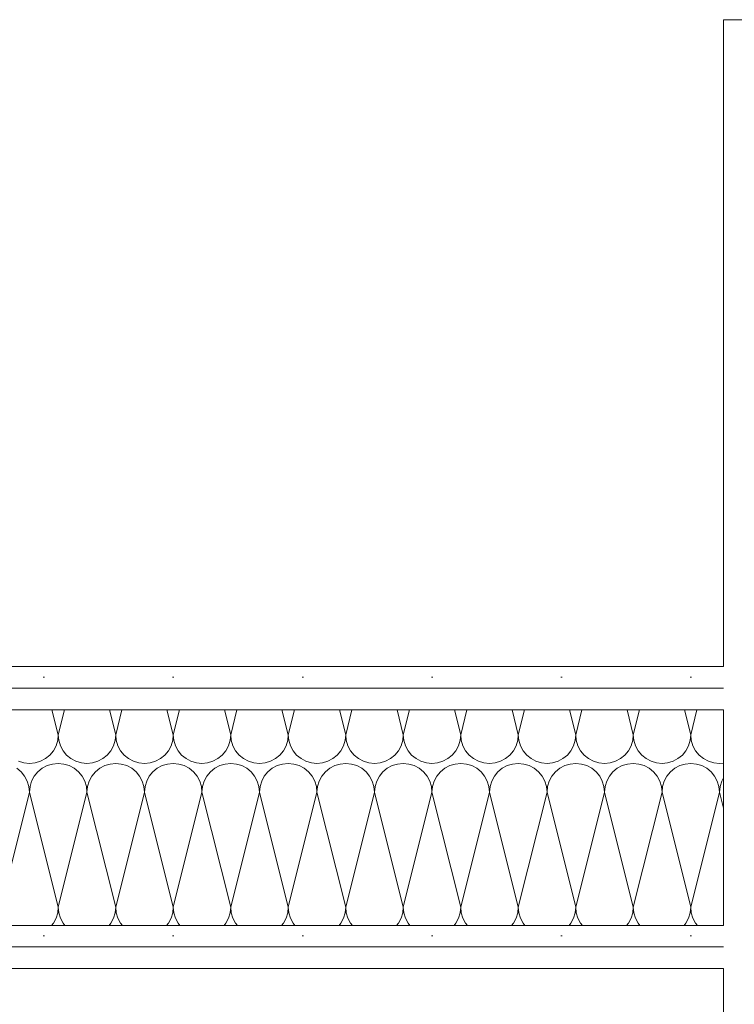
# Model space of a CAD drawing. Header units: metres. Extents: x -167 to 233, y -155 to 122.
# Tile 42 of 176: x 42.093 to 42.507, y 31.739 to 32.31. Entities that reach past the tile are written whole.
import ezdxf

# ---------------------------------------------------------------- set-up
doc = ezdxf.new("R2010")
doc.units = ezdxf.units.M
doc.header["$MEASUREMENT"] = 0
doc.layers.add('10 Wand außen', color=7, linetype='Continuous')
pattern_1 = [(0, (27236.132094, 33357.27905), (0, 0.075), [0, -0.075])]

# ---------------------------------------------------------------- blocks, each defined once
blk = doc.blocks.new('*X48', base_point=(27236.13209, 33357.27905))
at = {"layer": '10 Wand außen', "color": 8, "linetype": 'Continuous', "lineweight": 18}
for p, q in [((42.11181, 31.91018), (42.11543, 31.89572)), ((42.11904, 31.91018), (42.11543, 31.89572)), ((42.14514, 31.91018), (42.14876, 31.89572)), ((42.15238, 31.91018), (42.14876, 31.89572)), ((42.17848, 31.91018), (42.18209, 31.89572)), ((42.18571, 31.91018), (42.18209, 31.89572)), ((42.21181, 31.91018), (42.21543, 31.89572)), ((42.21904, 31.91018), (42.21543, 31.89572)), ((42.24514, 31.91018), (42.24876, 31.89572)), ((42.25238, 31.91018), (42.24876, 31.89572)), ((42.27848, 31.91018), (42.28209, 31.89572)), ((42.28571, 31.91018), (42.28209, 31.89572)), ((42.31181, 31.91018), (42.31543, 31.89572)), ((42.31904, 31.91018), (42.31543, 31.89572)), ((42.34514, 31.91018), (42.34876, 31.89572)), ((42.35238, 31.91018), (42.34876, 31.89572)), ((42.37848, 31.91018), (42.38209, 31.89572)), ((42.38571, 31.91018), (42.38209, 31.89572)), ((42.41181, 31.91018), (42.41543, 31.89572)), ((42.41904, 31.91018), (42.41543, 31.89572)), ((42.44514, 31.91018), (42.44876, 31.89572)), ((42.45238, 31.91018), (42.44876, 31.89572)), ((42.47848, 31.91018), (42.48209, 31.89572)), ((42.48571, 31.91018), (42.48209, 31.89572)), ((42.11511, 31.89246), (42.11543, 31.89572)), ((42.11543, 31.89572), (42.11575, 31.89246)), ((42.14844, 31.89246), (42.14876, 31.89572)), ((42.14876, 31.89572), (42.14908, 31.89246)), ((42.18177, 31.89246), (42.18209, 31.89572)), ((42.18209, 31.89572), (42.18241, 31.89246)), ((42.21511, 31.89246), (42.21543, 31.89572)), ((42.21543, 31.89572), (42.21575, 31.89246)), ((42.24844, 31.89246), (42.24876, 31.89572)), ((42.24876, 31.89572), (42.24908, 31.89246)), ((42.28177, 31.89246), (42.28209, 31.89572)), ((42.28209, 31.89572), (42.28241, 31.89246)), ((42.31511, 31.89246), (42.31543, 31.89572)), ((42.31543, 31.89572), (42.31575, 31.89246)), ((42.34844, 31.89246), (42.34876, 31.89572)), ((42.34876, 31.89572), (42.34908, 31.89246)), ((42.38177, 31.89246), (42.38209, 31.89572)), ((42.38209, 31.89572), (42.38241, 31.89246)), ((42.41511, 31.89246), (42.41543, 31.89572)), ((42.41543, 31.89572), (42.41575, 31.89246)), ((42.44844, 31.89246), (42.44876, 31.89572)), ((42.44876, 31.89572), (42.44908, 31.89246)), ((42.48177, 31.89246), (42.48209, 31.89572)), ((42.48209, 31.89572), (42.48241, 31.89246)), ((42.11262, 31.88646), (42.11416, 31.88934)), ((42.11416, 31.88934), (42.11511, 31.89246)), ((42.11575, 31.89246), (42.1167, 31.88934)), ((42.1167, 31.88934), (42.11824, 31.88646)), ((42.14595, 31.88646), (42.14749, 31.88934)), ((42.14749, 31.88934), (42.14844, 31.89246)), ((42.14908, 31.89246), (42.15003, 31.88934)), ((42.15003, 31.88934), (42.15157, 31.88646)), ((42.17929, 31.88646), (42.18083, 31.88934)), ((42.18083, 31.88934), (42.18177, 31.89246)), ((42.18241, 31.89246), (42.18336, 31.88934)), ((42.18336, 31.88934), (42.1849, 31.88646)), ((42.21262, 31.88646), (42.21416, 31.88934)), ((42.21416, 31.88934), (42.21511, 31.89246)), ((42.21575, 31.89246), (42.2167, 31.88934)), ((42.2167, 31.88934), (42.21824, 31.88646)), ((42.24595, 31.88646), (42.24749, 31.88934)), ((42.24749, 31.88934), (42.24844, 31.89246)), ((42.24908, 31.89246), (42.25003, 31.88934)), ((42.25003, 31.88934), (42.25157, 31.88646)), ((42.27929, 31.88646), (42.28083, 31.88934)), ((42.28083, 31.88934), (42.28177, 31.89246)), ((42.28241, 31.89246), (42.28336, 31.88934)), ((42.28336, 31.88934), (42.2849, 31.88646)), ((42.31262, 31.88646), (42.31416, 31.88934)), ((42.31416, 31.88934), (42.31511, 31.89246)), ((42.31575, 31.89246), (42.3167, 31.88934)), ((42.3167, 31.88934), (42.31824, 31.88646)), ((42.34595, 31.88646), (42.34749, 31.88934)), ((42.34749, 31.88934), (42.34844, 31.89246)), ((42.34908, 31.89246), (42.35003, 31.88934)), ((42.35003, 31.88934), (42.35157, 31.88646)), ((42.37929, 31.88646), (42.38083, 31.88934)), ((42.38083, 31.88934), (42.38177, 31.89246)), ((42.38241, 31.89246), (42.38336, 31.88934)), ((42.38336, 31.88934), (42.3849, 31.88646)), ((42.41262, 31.88646), (42.41416, 31.88934)), ((42.41416, 31.88934), (42.41511, 31.89246)), ((42.41575, 31.89246), (42.4167, 31.88934)), ((42.4167, 31.88934), (42.41824, 31.88646)), ((42.44595, 31.88646), (42.44749, 31.88934)), ((42.44749, 31.88934), (42.44844, 31.89246)), ((42.44908, 31.89246), (42.45003, 31.88934)), ((42.45003, 31.88934), (42.45157, 31.88646)), ((42.47929, 31.88646), (42.48083, 31.88934)), ((42.48083, 31.88934), (42.48177, 31.89246)), ((42.48241, 31.89246), (42.48336, 31.88934)), ((42.48336, 31.88934), (42.4849, 31.88646)), ((42.10802, 31.88186), (42.11055, 31.88393)), ((42.11055, 31.88393), (42.11262, 31.88646)), ((42.11824, 31.88646), (42.12031, 31.88393)), ((42.12031, 31.88393), (42.12283, 31.88186)), ((42.14135, 31.88186), (42.14388, 31.88393)), ((42.14388, 31.88393), (42.14595, 31.88646)), ((42.15157, 31.88646), (42.15364, 31.88393)), ((42.15364, 31.88393), (42.15617, 31.88186)), ((42.17469, 31.88186), (42.17721, 31.88393)), ((42.17721, 31.88393), (42.17929, 31.88646)), ((42.1849, 31.88646), (42.18698, 31.88393)), ((42.18698, 31.88393), (42.1895, 31.88186)), ((42.20802, 31.88186), (42.21055, 31.88393)), ((42.21055, 31.88393), (42.21262, 31.88646)), ((42.21824, 31.88646), (42.22031, 31.88393)), ((42.22031, 31.88393), (42.22283, 31.88186)), ((42.24135, 31.88186), (42.24388, 31.88393)), ((42.24388, 31.88393), (42.24595, 31.88646)), ((42.25157, 31.88646), (42.25364, 31.88393)), ((42.25364, 31.88393), (42.25617, 31.88186)), ((42.27469, 31.88186), (42.27721, 31.88393)), ((42.27721, 31.88393), (42.27929, 31.88646)), ((42.2849, 31.88646), (42.28698, 31.88393)), ((42.28698, 31.88393), (42.2895, 31.88186)), ((42.30802, 31.88186), (42.31055, 31.88393)), ((42.31055, 31.88393), (42.31262, 31.88646)), ((42.31824, 31.88646), (42.32031, 31.88393)), ((42.32031, 31.88393), (42.32283, 31.88186)), ((42.34135, 31.88186), (42.34388, 31.88393)), ((42.34388, 31.88393), (42.34595, 31.88646)), ((42.35157, 31.88646), (42.35364, 31.88393)), ((42.35364, 31.88393), (42.35617, 31.88186)), ((42.37469, 31.88186), (42.37721, 31.88393)), ((42.37721, 31.88393), (42.37929, 31.88646)), ((42.3849, 31.88646), (42.38698, 31.88393)), ((42.38698, 31.88393), (42.3895, 31.88186)), ((42.40802, 31.88186), (42.41055, 31.88393)), ((42.41055, 31.88393), (42.41262, 31.88646)), ((42.41824, 31.88646), (42.42031, 31.88393)), ((42.42031, 31.88393), (42.42283, 31.88186)), ((42.44135, 31.88186), (42.44388, 31.88393)), ((42.44388, 31.88393), (42.44595, 31.88646)), ((42.45157, 31.88646), (42.45364, 31.88393)), ((42.45364, 31.88393), (42.45617, 31.88186)), ((42.47469, 31.88186), (42.47721, 31.88393)), ((42.47721, 31.88393), (42.47929, 31.88646)), ((42.4849, 31.88646), (42.48698, 31.88393)), ((42.48698, 31.88393), (42.4895, 31.88186)), ((42.09238, 31.88032), (42.09551, 31.87937)), ((42.09551, 31.87937), (42.09876, 31.87905)), ((42.09876, 31.87905), (42.10201, 31.87937)), ((42.10201, 31.87937), (42.10514, 31.88032)), ((42.10514, 31.88032), (42.10802, 31.88186)), ((42.10905, 31.87778), (42.10617, 31.87624)), ((42.11218, 31.87873), (42.10905, 31.87778)), ((42.11543, 31.87905), (42.11218, 31.87873)), ((42.11868, 31.87873), (42.11543, 31.87905)), ((42.12181, 31.87778), (42.11868, 31.87873)), ((42.12469, 31.87624), (42.12181, 31.87778)), ((42.12283, 31.88186), (42.12572, 31.88032)), ((42.12572, 31.88032), (42.12884, 31.87937)), ((42.12884, 31.87937), (42.13209, 31.87905)), ((42.13209, 31.87905), (42.13535, 31.87937)), ((42.13535, 31.87937), (42.13847, 31.88032)), ((42.13847, 31.88032), (42.14135, 31.88186)), ((42.14238, 31.87778), (42.1395, 31.87624)), ((42.14551, 31.87873), (42.14238, 31.87778)), ((42.14876, 31.87905), (42.14551, 31.87873)), ((42.15201, 31.87873), (42.14876, 31.87905)), ((42.15514, 31.87778), (42.15201, 31.87873)), ((42.15802, 31.87624), (42.15514, 31.87778)), ((42.15617, 31.88186), (42.15905, 31.88032)), ((42.15905, 31.88032), (42.16218, 31.87937)), ((42.16218, 31.87937), (42.16543, 31.87905)), ((42.16543, 31.87905), (42.16868, 31.87937)), ((42.16868, 31.87937), (42.17181, 31.88032)), ((42.17181, 31.88032), (42.17469, 31.88186)), ((42.17572, 31.87778), (42.17283, 31.87624)), ((42.17884, 31.87873), (42.17572, 31.87778)), ((42.18209, 31.87905), (42.17884, 31.87873)), ((42.18535, 31.87873), (42.18209, 31.87905)), ((42.18847, 31.87778), (42.18535, 31.87873)), ((42.19135, 31.87624), (42.18847, 31.87778)), ((42.1895, 31.88186), (42.19238, 31.88032)), ((42.19238, 31.88032), (42.19551, 31.87937)), ((42.19551, 31.87937), (42.19876, 31.87905)), ((42.19876, 31.87905), (42.20201, 31.87937)), ((42.20201, 31.87937), (42.20514, 31.88032)), ((42.20514, 31.88032), (42.20802, 31.88186)), ((42.20905, 31.87778), (42.20617, 31.87624)), ((42.21218, 31.87873), (42.20905, 31.87778)), ((42.21543, 31.87905), (42.21218, 31.87873)), ((42.21868, 31.87873), (42.21543, 31.87905)), ((42.22181, 31.87778), (42.21868, 31.87873)), ((42.22469, 31.87624), (42.22181, 31.87778)), ((42.22283, 31.88186), (42.22572, 31.88032)), ((42.22572, 31.88032), (42.22884, 31.87937)), ((42.22884, 31.87937), (42.23209, 31.87905)), ((42.23209, 31.87905), (42.23535, 31.87937)), ((42.23535, 31.87937), (42.23847, 31.88032)), ((42.23847, 31.88032), (42.24135, 31.88186)), ((42.24238, 31.87778), (42.2395, 31.87624)), ((42.24551, 31.87873), (42.24238, 31.87778)), ((42.24876, 31.87905), (42.24551, 31.87873)), ((42.25201, 31.87873), (42.24876, 31.87905)), ((42.25514, 31.87778), (42.25201, 31.87873)), ((42.25802, 31.87624), (42.25514, 31.87778)), ((42.25617, 31.88186), (42.25905, 31.88032)), ((42.25905, 31.88032), (42.26218, 31.87937)), ((42.26218, 31.87937), (42.26543, 31.87905)), ((42.26543, 31.87905), (42.26868, 31.87937)), ((42.26868, 31.87937), (42.27181, 31.88032)), ((42.27181, 31.88032), (42.27469, 31.88186)), ((42.27572, 31.87778), (42.27283, 31.87624)), ((42.27884, 31.87873), (42.27572, 31.87778)), ((42.28209, 31.87905), (42.27884, 31.87873)), ((42.28535, 31.87873), (42.28209, 31.87905)), ((42.28847, 31.87778), (42.28535, 31.87873)), ((42.29135, 31.87624), (42.28847, 31.87778)), ((42.2895, 31.88186), (42.29238, 31.88032)), ((42.29238, 31.88032), (42.29551, 31.87937)), ((42.29551, 31.87937), (42.29876, 31.87905)), ((42.29876, 31.87905), (42.30201, 31.87937)), ((42.30201, 31.87937), (42.30514, 31.88032)), ((42.30514, 31.88032), (42.30802, 31.88186)), ((42.30905, 31.87778), (42.30617, 31.87624)), ((42.31218, 31.87873), (42.30905, 31.87778)), ((42.31543, 31.87905), (42.31218, 31.87873)), ((42.31868, 31.87873), (42.31543, 31.87905)), ((42.32181, 31.87778), (42.31868, 31.87873)), ((42.32469, 31.87624), (42.32181, 31.87778)), ((42.32283, 31.88186), (42.32572, 31.88032)), ((42.32572, 31.88032), (42.32884, 31.87937)), ((42.32884, 31.87937), (42.33209, 31.87905)), ((42.33209, 31.87905), (42.33535, 31.87937)), ((42.33535, 31.87937), (42.33847, 31.88032)), ((42.33847, 31.88032), (42.34135, 31.88186)), ((42.34238, 31.87778), (42.3395, 31.87624)), ((42.34551, 31.87873), (42.34238, 31.87778)), ((42.34876, 31.87905), (42.34551, 31.87873)), ((42.35201, 31.87873), (42.34876, 31.87905)), ((42.35514, 31.87778), (42.35201, 31.87873)), ((42.35802, 31.87624), (42.35514, 31.87778)), ((42.35617, 31.88186), (42.35905, 31.88032)), ((42.35905, 31.88032), (42.36218, 31.87937)), ((42.36218, 31.87937), (42.36543, 31.87905)), ((42.36543, 31.87905), (42.36868, 31.87937)), ((42.36868, 31.87937), (42.37181, 31.88032)), ((42.37181, 31.88032), (42.37469, 31.88186)), ((42.37572, 31.87778), (42.37283, 31.87624)), ((42.37884, 31.87873), (42.37572, 31.87778)), ((42.38209, 31.87905), (42.37884, 31.87873)), ((42.38535, 31.87873), (42.38209, 31.87905)), ((42.38847, 31.87778), (42.38535, 31.87873)), ((42.39135, 31.87624), (42.38847, 31.87778)), ((42.3895, 31.88186), (42.39238, 31.88032)), ((42.39238, 31.88032), (42.39551, 31.87937)), ((42.39551, 31.87937), (42.39876, 31.87905)), ((42.39876, 31.87905), (42.40201, 31.87937)), ((42.40201, 31.87937), (42.40514, 31.88032)), ((42.40514, 31.88032), (42.40802, 31.88186)), ((42.40905, 31.87778), (42.40617, 31.87624)), ((42.41218, 31.87873), (42.40905, 31.87778)), ((42.41543, 31.87905), (42.41218, 31.87873)), ((42.41868, 31.87873), (42.41543, 31.87905)), ((42.42181, 31.87778), (42.41868, 31.87873)), ((42.42469, 31.87624), (42.42181, 31.87778)), ((42.42283, 31.88186), (42.42572, 31.88032)), ((42.42572, 31.88032), (42.42884, 31.87937)), ((42.42884, 31.87937), (42.43209, 31.87905)), ((42.43209, 31.87905), (42.43535, 31.87937)), ((42.43535, 31.87937), (42.43847, 31.88032)), ((42.43847, 31.88032), (42.44135, 31.88186)), ((42.44238, 31.87778), (42.4395, 31.87624)), ((42.44551, 31.87873), (42.44238, 31.87778)), ((42.44876, 31.87905), (42.44551, 31.87873)), ((42.45201, 31.87873), (42.44876, 31.87905)), ((42.45514, 31.87778), (42.45201, 31.87873)), ((42.45802, 31.87624), (42.45514, 31.87778)), ((42.45617, 31.88186), (42.45905, 31.88032)), ((42.45905, 31.88032), (42.46218, 31.87937)), ((42.46218, 31.87937), (42.46543, 31.87905)), ((42.46543, 31.87905), (42.46868, 31.87937)), ((42.46868, 31.87937), (42.47181, 31.88032)), ((42.47181, 31.88032), (42.47469, 31.88186)), ((42.47572, 31.87778), (42.47283, 31.87624)), ((42.47884, 31.87873), (42.47572, 31.87778)), ((42.48209, 31.87905), (42.47884, 31.87873)), ((42.48535, 31.87873), (42.48209, 31.87905)), ((42.48847, 31.87778), (42.48535, 31.87873)), ((42.49135, 31.87624), (42.48847, 31.87778)), ((42.4895, 31.88186), (42.49238, 31.88032)), ((42.49238, 31.88032), (42.49551, 31.87937)), ((42.49551, 31.87937), (42.49876, 31.87905)), ((42.49876, 31.87905), (42.50109, 31.87928)), ((42.09388, 31.87417), (42.09135, 31.87624)), ((42.09595, 31.87164), (42.09388, 31.87417)), ((42.09749, 31.86876), (42.09595, 31.87164)), ((42.10157, 31.87164), (42.10003, 31.86876)), ((42.10364, 31.87417), (42.10157, 31.87164)), ((42.10617, 31.87624), (42.10364, 31.87417)), ((42.12721, 31.87417), (42.12469, 31.87624)), ((42.12929, 31.87164), (42.12721, 31.87417)), ((42.13083, 31.86876), (42.12929, 31.87164)), ((42.1349, 31.87164), (42.13336, 31.86876)), ((42.13698, 31.87417), (42.1349, 31.87164)), ((42.1395, 31.87624), (42.13698, 31.87417)), ((42.16055, 31.87417), (42.15802, 31.87624)), ((42.16262, 31.87164), (42.16055, 31.87417)), ((42.16416, 31.86876), (42.16262, 31.87164)), ((42.16824, 31.87164), (42.1667, 31.86876)), ((42.17031, 31.87417), (42.16824, 31.87164)), ((42.17283, 31.87624), (42.17031, 31.87417)), ((42.19388, 31.87417), (42.19135, 31.87624)), ((42.19595, 31.87164), (42.19388, 31.87417)), ((42.19749, 31.86876), (42.19595, 31.87164)), ((42.20157, 31.87164), (42.20003, 31.86876)), ((42.20364, 31.87417), (42.20157, 31.87164)), ((42.20617, 31.87624), (42.20364, 31.87417)), ((42.22721, 31.87417), (42.22469, 31.87624)), ((42.22929, 31.87164), (42.22721, 31.87417)), ((42.23083, 31.86876), (42.22929, 31.87164)), ((42.2349, 31.87164), (42.23336, 31.86876)), ((42.23698, 31.87417), (42.2349, 31.87164)), ((42.2395, 31.87624), (42.23698, 31.87417)), ((42.26055, 31.87417), (42.25802, 31.87624)), ((42.26262, 31.87164), (42.26055, 31.87417)), ((42.26416, 31.86876), (42.26262, 31.87164)), ((42.26824, 31.87164), (42.2667, 31.86876)), ((42.27031, 31.87417), (42.26824, 31.87164)), ((42.27283, 31.87624), (42.27031, 31.87417)), ((42.29388, 31.87417), (42.29135, 31.87624)), ((42.29595, 31.87164), (42.29388, 31.87417)), ((42.29749, 31.86876), (42.29595, 31.87164)), ((42.30157, 31.87164), (42.30003, 31.86876)), ((42.30364, 31.87417), (42.30157, 31.87164)), ((42.30617, 31.87624), (42.30364, 31.87417)), ((42.32721, 31.87417), (42.32469, 31.87624)), ((42.32929, 31.87164), (42.32721, 31.87417)), ((42.33083, 31.86876), (42.32929, 31.87164)), ((42.3349, 31.87164), (42.33336, 31.86876)), ((42.33698, 31.87417), (42.3349, 31.87164)), ((42.3395, 31.87624), (42.33698, 31.87417)), ((42.36055, 31.87417), (42.35802, 31.87624)), ((42.36262, 31.87164), (42.36055, 31.87417)), ((42.36416, 31.86876), (42.36262, 31.87164)), ((42.36824, 31.87164), (42.3667, 31.86876)), ((42.37031, 31.87417), (42.36824, 31.87164)), ((42.37283, 31.87624), (42.37031, 31.87417)), ((42.39388, 31.87417), (42.39135, 31.87624)), ((42.39595, 31.87164), (42.39388, 31.87417)), ((42.39749, 31.86876), (42.39595, 31.87164)), ((42.40157, 31.87164), (42.40003, 31.86876)), ((42.40364, 31.87417), (42.40157, 31.87164)), ((42.40617, 31.87624), (42.40364, 31.87417)), ((42.42721, 31.87417), (42.42469, 31.87624)), ((42.42929, 31.87164), (42.42721, 31.87417)), ((42.43083, 31.86876), (42.42929, 31.87164)), ((42.4349, 31.87164), (42.43336, 31.86876)), ((42.43698, 31.87417), (42.4349, 31.87164)), ((42.4395, 31.87624), (42.43698, 31.87417)), ((42.46055, 31.87417), (42.45802, 31.87624)), ((42.46262, 31.87164), (42.46055, 31.87417)), ((42.46416, 31.86876), (42.46262, 31.87164)), ((42.46824, 31.87164), (42.4667, 31.86876)), ((42.47031, 31.87417), (42.46824, 31.87164)), ((42.47283, 31.87624), (42.47031, 31.87417)), ((42.49388, 31.87417), (42.49135, 31.87624)), ((42.49595, 31.87164), (42.49388, 31.87417)), ((42.49749, 31.86876), (42.49595, 31.87164)), ((42.50109, 31.87074), (42.50003, 31.86876)), ((42.09844, 31.86563), (42.09749, 31.86876)), ((42.09876, 31.86238), (42.09844, 31.86563)), ((42.09908, 31.86563), (42.09876, 31.86238)), ((42.10003, 31.86876), (42.09908, 31.86563)), ((42.13177, 31.86563), (42.13083, 31.86876)), ((42.13209, 31.86238), (42.13177, 31.86563)), ((42.13241, 31.86563), (42.13209, 31.86238)), ((42.13336, 31.86876), (42.13241, 31.86563)), ((42.16511, 31.86563), (42.16416, 31.86876)), ((42.16543, 31.86238), (42.16511, 31.86563)), ((42.16575, 31.86563), (42.16543, 31.86238)), ((42.1667, 31.86876), (42.16575, 31.86563)), ((42.19844, 31.86563), (42.19749, 31.86876)), ((42.19876, 31.86238), (42.19844, 31.86563)), ((42.19908, 31.86563), (42.19876, 31.86238)), ((42.20003, 31.86876), (42.19908, 31.86563)), ((42.23177, 31.86563), (42.23083, 31.86876)), ((42.23209, 31.86238), (42.23177, 31.86563)), ((42.23241, 31.86563), (42.23209, 31.86238)), ((42.23336, 31.86876), (42.23241, 31.86563)), ((42.26511, 31.86563), (42.26416, 31.86876)), ((42.26543, 31.86238), (42.26511, 31.86563)), ((42.26575, 31.86563), (42.26543, 31.86238)), ((42.2667, 31.86876), (42.26575, 31.86563)), ((42.29844, 31.86563), (42.29749, 31.86876)), ((42.29876, 31.86238), (42.29844, 31.86563)), ((42.29908, 31.86563), (42.29876, 31.86238)), ((42.30003, 31.86876), (42.29908, 31.86563)), ((42.33177, 31.86563), (42.33083, 31.86876)), ((42.33209, 31.86238), (42.33177, 31.86563)), ((42.33241, 31.86563), (42.33209, 31.86238)), ((42.33336, 31.86876), (42.33241, 31.86563)), ((42.36511, 31.86563), (42.36416, 31.86876)), ((42.36543, 31.86238), (42.36511, 31.86563)), ((42.36575, 31.86563), (42.36543, 31.86238)), ((42.3667, 31.86876), (42.36575, 31.86563)), ((42.39844, 31.86563), (42.39749, 31.86876)), ((42.39876, 31.86238), (42.39844, 31.86563)), ((42.39908, 31.86563), (42.39876, 31.86238)), ((42.40003, 31.86876), (42.39908, 31.86563)), ((42.43177, 31.86563), (42.43083, 31.86876)), ((42.43209, 31.86238), (42.43177, 31.86563)), ((42.43241, 31.86563), (42.43209, 31.86238)), ((42.43336, 31.86876), (42.43241, 31.86563)), ((42.46511, 31.86563), (42.46416, 31.86876)), ((42.46543, 31.86238), (42.46511, 31.86563)), ((42.46575, 31.86563), (42.46543, 31.86238)), ((42.4667, 31.86876), (42.46575, 31.86563)), ((42.49844, 31.86563), (42.49749, 31.86876)), ((42.49876, 31.86238), (42.49844, 31.86563)), ((42.49908, 31.86563), (42.49876, 31.86238)), ((42.50003, 31.86876), (42.49908, 31.86563)), ((42.09876, 31.86238), (42.08209, 31.79572)), ((42.09876, 31.86238), (42.11543, 31.79572)), ((42.13209, 31.86238), (42.11543, 31.79572)), ((42.13209, 31.86238), (42.14876, 31.79572)), ((42.16543, 31.86238), (42.14876, 31.79572)), ((42.16543, 31.86238), (42.18209, 31.79572)), ((42.19876, 31.86238), (42.18209, 31.79572)), ((42.19876, 31.86238), (42.21543, 31.79572)), ((42.23209, 31.86238), (42.21543, 31.79572)), ((42.23209, 31.86238), (42.24876, 31.79572)), ((42.26543, 31.86238), (42.24876, 31.79572)), ((42.26543, 31.86238), (42.28209, 31.79572)), ((42.29876, 31.86238), (42.28209, 31.79572)), ((42.29876, 31.86238), (42.31543, 31.79572)), ((42.33209, 31.86238), (42.31543, 31.79572)), ((42.33209, 31.86238), (42.34876, 31.79572)), ((42.36543, 31.86238), (42.34876, 31.79572)), ((42.36543, 31.86238), (42.38209, 31.79572)), ((42.39876, 31.86238), (42.38209, 31.79572)), ((42.39876, 31.86238), (42.41543, 31.79572)), ((42.43209, 31.86238), (42.41543, 31.79572)), ((42.43209, 31.86238), (42.44876, 31.79572)), ((42.46543, 31.86238), (42.44876, 31.79572)), ((42.46543, 31.86238), (42.48209, 31.79572)), ((42.49876, 31.86238), (42.48209, 31.79572)), ((42.49876, 31.86238), (42.50109, 31.85308)), ((42.11416, 31.78934), (42.11511, 31.79246)), ((42.11511, 31.79246), (42.11543, 31.79572)), ((42.11543, 31.79572), (42.11575, 31.79246)), ((42.11575, 31.79246), (42.1167, 31.78934)), ((42.14749, 31.78934), (42.14844, 31.79246)), ((42.14844, 31.79246), (42.14876, 31.79572)), ((42.14876, 31.79572), (42.14908, 31.79246)), ((42.14908, 31.79246), (42.15003, 31.78934)), ((42.18083, 31.78934), (42.18177, 31.79246)), ((42.18177, 31.79246), (42.18209, 31.79572)), ((42.18209, 31.79572), (42.18241, 31.79246)), ((42.18241, 31.79246), (42.18336, 31.78934)), ((42.21416, 31.78934), (42.21511, 31.79246)), ((42.21511, 31.79246), (42.21543, 31.79572)), ((42.21543, 31.79572), (42.21575, 31.79246)), ((42.21575, 31.79246), (42.2167, 31.78934)), ((42.24749, 31.78934), (42.24844, 31.79246)), ((42.24844, 31.79246), (42.24876, 31.79572)), ((42.24876, 31.79572), (42.24908, 31.79246)), ((42.24908, 31.79246), (42.25003, 31.78934)), ((42.28083, 31.78934), (42.28177, 31.79246)), ((42.28177, 31.79246), (42.28209, 31.79572)), ((42.28209, 31.79572), (42.28241, 31.79246)), ((42.28241, 31.79246), (42.28336, 31.78934)), ((42.31416, 31.78934), (42.31511, 31.79246)), ((42.31511, 31.79246), (42.31543, 31.79572)), ((42.31543, 31.79572), (42.31575, 31.79246)), ((42.31575, 31.79246), (42.3167, 31.78934)), ((42.34749, 31.78934), (42.34844, 31.79246)), ((42.34844, 31.79246), (42.34876, 31.79572)), ((42.34876, 31.79572), (42.34908, 31.79246)), ((42.34908, 31.79246), (42.35003, 31.78934)), ((42.38083, 31.78934), (42.38177, 31.79246)), ((42.38177, 31.79246), (42.38209, 31.79572)), ((42.38209, 31.79572), (42.38241, 31.79246)), ((42.38241, 31.79246), (42.38336, 31.78934)), ((42.41416, 31.78934), (42.41511, 31.79246)), ((42.41511, 31.79246), (42.41543, 31.79572)), ((42.41543, 31.79572), (42.41575, 31.79246)), ((42.41575, 31.79246), (42.4167, 31.78934)), ((42.44749, 31.78934), (42.44844, 31.79246)), ((42.44844, 31.79246), (42.44876, 31.79572)), ((42.44876, 31.79572), (42.44908, 31.79246)), ((42.44908, 31.79246), (42.45003, 31.78934)), ((42.48083, 31.78934), (42.48177, 31.79246)), ((42.48177, 31.79246), (42.48209, 31.79572)), ((42.48209, 31.79572), (42.48241, 31.79246)), ((42.48241, 31.79246), (42.48336, 31.78934)), ((42.11157, 31.78518), (42.11262, 31.78646)), ((42.11262, 31.78646), (42.11416, 31.78934)), ((42.1167, 31.78934), (42.11824, 31.78646)), ((42.11824, 31.78646), (42.11928, 31.78518)), ((42.14491, 31.78518), (42.14595, 31.78646)), ((42.14595, 31.78646), (42.14749, 31.78934)), ((42.15003, 31.78934), (42.15157, 31.78646)), ((42.15157, 31.78646), (42.15261, 31.78518)), ((42.17824, 31.78518), (42.17929, 31.78646)), ((42.17929, 31.78646), (42.18083, 31.78934)), ((42.18336, 31.78934), (42.1849, 31.78646)), ((42.1849, 31.78646), (42.18595, 31.78518)), ((42.21157, 31.78518), (42.21262, 31.78646)), ((42.21262, 31.78646), (42.21416, 31.78934)), ((42.2167, 31.78934), (42.21824, 31.78646)), ((42.21824, 31.78646), (42.21928, 31.78518)), ((42.24491, 31.78518), (42.24595, 31.78646)), ((42.24595, 31.78646), (42.24749, 31.78934)), ((42.25003, 31.78934), (42.25157, 31.78646)), ((42.25157, 31.78646), (42.25261, 31.78518)), ((42.27824, 31.78518), (42.27929, 31.78646)), ((42.27929, 31.78646), (42.28083, 31.78934)), ((42.28336, 31.78934), (42.2849, 31.78646)), ((42.2849, 31.78646), (42.28595, 31.78518)), ((42.31157, 31.78518), (42.31262, 31.78646)), ((42.31262, 31.78646), (42.31416, 31.78934)), ((42.3167, 31.78934), (42.31824, 31.78646)), ((42.31824, 31.78646), (42.31928, 31.78518)), ((42.34491, 31.78518), (42.34595, 31.78646)), ((42.34595, 31.78646), (42.34749, 31.78934)), ((42.35003, 31.78934), (42.35157, 31.78646)), ((42.35157, 31.78646), (42.35261, 31.78518)), ((42.37824, 31.78518), (42.37929, 31.78646)), ((42.37929, 31.78646), (42.38083, 31.78934)), ((42.38336, 31.78934), (42.3849, 31.78646)), ((42.3849, 31.78646), (42.38595, 31.78518)), ((42.41157, 31.78518), (42.41262, 31.78646)), ((42.41262, 31.78646), (42.41416, 31.78934)), ((42.4167, 31.78934), (42.41824, 31.78646)), ((42.41824, 31.78646), (42.41928, 31.78518)), ((42.44491, 31.78518), (42.44595, 31.78646)), ((42.44595, 31.78646), (42.44749, 31.78934)), ((42.45003, 31.78934), (42.45157, 31.78646)), ((42.45157, 31.78646), (42.45261, 31.78518)), ((42.47824, 31.78518), (42.47929, 31.78646)), ((42.47929, 31.78646), (42.48083, 31.78934)), ((42.48336, 31.78934), (42.4849, 31.78646)), ((42.4849, 31.78646), (42.48595, 31.78518))]:
    blk.add_line(p, q, dxfattribs=at)

msp = doc.modelspace()

# ---------------------------------------------------------------- hatches: boundary and pattern name
at = {"layer": '10 Wand außen', "linetype": 'Continuous', "lineweight": 13, "true_color": 0x000100}
h = msp.add_hatch(dxfattribs=at)
h.set_pattern_fill('Gipskarton_0001', color=98, style=0, pattern_type=2)
h.set_pattern_definition(pattern_1)
h.paths.add_polyline_path([(42.51359, 32.31018), (42.50109, 32.31018), (42.51359, 32.29768)])
h = msp.add_hatch(dxfattribs=at)
h.set_pattern_fill('Gipskarton_0001', color=98, style=0, pattern_type=2)
h.set_pattern_definition(pattern_1)
h.paths.add_polyline_path([(42.51359, 32.29768), (42.50109, 32.31018), (42.50109, 32.29768)])
h = msp.add_hatch(dxfattribs=at)
h.set_pattern_fill('Gipskarton_0001', color=98, style=0, pattern_type=2)
h.set_pattern_definition(pattern_1)
h.paths.add_polyline_path([(42.50109, 32.29768), (42.50109, 28.83968), (42.51359, 28.83968), (42.51359, 32.29768)])
h = msp.add_hatch(dxfattribs=at)
h.set_pattern_fill('Gipskarton_0001', color=98, style=0, pattern_type=2)
h.set_pattern_definition(pattern_1)
h.paths.add_polyline_path([(41.72117, 31.92268), (42.50109, 31.92268), (42.50109, 31.93518), (41.72117, 31.93518)])
h = msp.add_hatch(dxfattribs=at)
h.set_pattern_fill('Gipskarton_0001', color=98, style=0, pattern_type=2)
h.set_pattern_definition(pattern_1)
h.paths.add_polyline_path([(42.50109, 31.92268), (41.72117, 31.92268), (41.72117, 31.91018), (42.50109, 31.91018)])
h = msp.add_hatch(dxfattribs=at)
h.set_pattern_fill('Gipskarton_0001', color=98, style=0, pattern_type=2)
h.set_pattern_definition(pattern_1)
h.paths.add_polyline_path([(41.72117, 31.77268), (42.50109, 31.77268), (42.50109, 31.78518), (41.72117, 31.78518)])
h = msp.add_hatch(dxfattribs=at)
h.set_pattern_fill('Gipskarton_0001', color=98, style=0, pattern_type=2)
h.set_pattern_definition(pattern_1)
h.paths.add_polyline_path([(41.72117, 31.77268), (41.72117, 31.76018), (42.50109, 31.76018), (42.50109, 31.77268)])

# ---------------------------------------------------------------- linework, layer by layer
at = {"layer": '10 Wand außen', "color": 7, "linetype": 'Continuous', "lineweight": 13}
for p, q in [((42.50109, 31.92268), (41.72117, 31.92268)), ((42.50109, 31.91018), (41.72117, 31.91018)), ((41.72117, 31.78518), (42.50109, 31.78518)), ((41.72117, 31.77268), (42.50109, 31.77268))]:
    msp.add_line(p, q, dxfattribs=at)
at = {"layer": '10 Wand außen', "color": 7, "linetype": 'Continuous', "lineweight": 13, "flags": 128}
for points in [[(42.50109, 32.31018), (42.51359, 32.31018)], [(42.50109, 32.31018), (42.50109, 31.93518)], [(42.50109, 31.93518), (41.72117, 31.93518)], [(42.50109, 31.91018), (42.50109, 31.78518)], [(42.50109, 31.78518), (42.50109, 31.91018)], [(41.72117, 31.76018), (42.50109, 31.76018)], [(42.50109, 31.76018), (42.50109, 28.83968)]]:
    msp.add_lwpolyline(points, dxfattribs=at)

# ---------------------------------------------------------------- block references
at = {"layer": '10 Wand außen', "color": 7, "lineweight": 35}
msp.add_blockref('*X48', (27236.13209, 33357.27905), dxfattribs=at)

doc.saveas('drawing.dxf')
